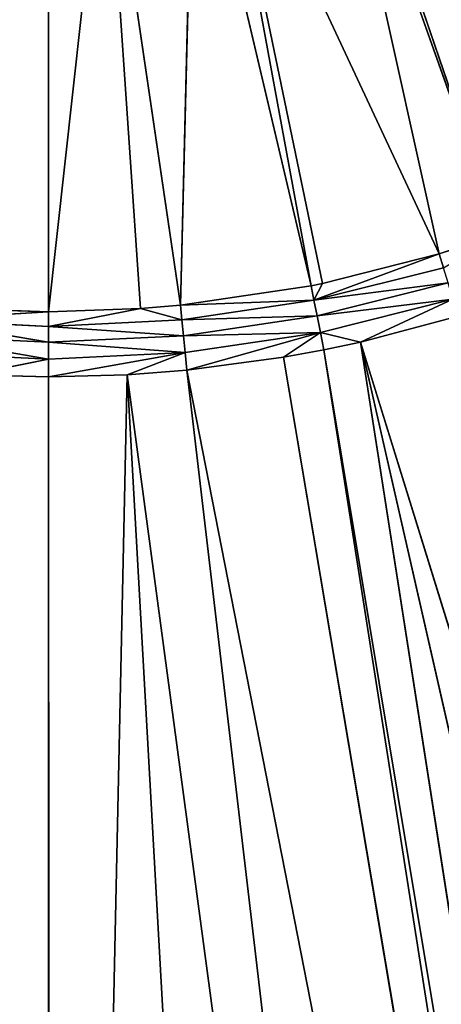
# Model space of a CAD drawing. Extents: x 0 to 500, y 0 to 420.
# Tile 130 of 256: x 249 to 260, y 146 to 172. Entities that reach past the tile are written whole.
import ezdxf

# ---------------------------------------------------------------- set-up
doc = ezdxf.new("R2010")
doc.units = 0
doc.header["$LTSCALE"] = 25.4
doc.layers.get('0').update_dxf_attribs({"linetype": 'CONTINUOUS'})

# ---------------------------------------------------------------- blocks, each defined once
blk = doc.blocks.new('5902539864175_-_S_STL')
at = {"color": 0}
for p, q in [((258.241, 23.068, 256.35), (288.248, 30.151, 353.174)), ((258.241, 23.068, 256.35), (288.248, 30.151, 353.174)), ((272.473, 29.898, 353.065), (253.653, 23.068, 257.093)), ((272.473, 29.898, 353.065), (253.653, 23.068, 257.093)), ((272.473, 29.898, 353.065), (256.203, 23.068, 256.753)), ((272.473, 29.898, 353.065), (256.203, 23.068, 256.753)), ((257.271, 23.068, 256.556), (273.329, 29.909, 353.069)), ((257.271, 23.068, 256.556), (273.329, 29.909, 353.069)), ((257.271, 23.068, 256.556), (272.473, 29.898, 353.065)), ((257.271, 23.068, 256.556), (272.473, 29.898, 353.065)), ((258.241, 23.068, 256.35), (280.283, 30.008, 353.112)), ((258.241, 23.068, 256.35), (280.283, 30.008, 353.112)), ((258.241, 23.068, 256.35), (273.329, 29.909, 353.069)), ((258.241, 23.068, 256.35), (273.329, 29.909, 353.069)), ((250, 23.068, 257.272), (250.015, 29.762, 353.006)), ((250, 23.068, 257.272), (250.015, 29.762, 353.006)), ((250.015, 29.762, 353.006), (252.076, 23.068, 257.215)), ((250.015, 29.762, 353.006), (252.076, 23.068, 257.215)), ((252.076, 23.068, 257.215), (264.947, 29.823, 353.032)), ((252.076, 23.068, 257.215), (264.947, 29.823, 353.032)), ((257.448, 29.777, 353.013), (252.076, 23.068, 257.215)), ((257.448, 29.777, 353.013), (252.076, 23.068, 257.215)), ((264.947, 29.823, 353.032), (253.653, 23.068, 257.093)), ((264.947, 29.823, 353.032), (253.653, 23.068, 257.093)), ((250, 22.998, 256.807), (246.392, 22.998, 256.63)), ((250, 22.998, 256.807), (246.392, 22.998, 256.63)), ((250, 22.998, 256.807), (246.436, 22.857, 256.183)), ((250, 22.998, 256.807), (246.436, 22.857, 256.183)), ((250, 23.068, 257.272), (247.924, 23.068, 257.215)), ((247.924, 23.068, 257.215), (250, 22.998, 256.807)), ((247.924, 23.068, 257.215), (250, 22.998, 256.807)), ((250, 23.068, 257.272), (247.924, 23.068, 257.215)), ((252.076, 23.068, 257.215), (250, 23.068, 257.272)), ((253.608, 22.998, 256.63), (250, 23.068, 257.272)), ((250, 22.998, 256.807), (250, 23.068, 257.272)), ((253.608, 22.998, 256.63), (250, 23.068, 257.272)), ((250, 22.998, 256.807), (250, 23.068, 257.272)), ((252.076, 23.068, 257.215), (250, 23.068, 257.272)), ((250, 22.857, 256.358), (253.608, 22.998, 256.63)), ((250, 22.998, 256.807), (253.608, 22.998, 256.63)), ((250, 22.998, 256.807), (250, 22.857, 256.358)), ((250, 22.857, 256.358), (253.608, 22.998, 256.63)), ((250, 22.998, 256.807), (250, 22.857, 256.358)), ((250, 22.998, 256.807), (253.608, 22.998, 256.63)), ((253.653, 23.068, 257.093), (252.076, 23.068, 257.215)), ((252.076, 23.068, 257.215), (253.608, 22.998, 256.63)), ((253.653, 23.068, 257.093), (252.076, 23.068, 257.215)), ((252.076, 23.068, 257.215), (253.608, 22.998, 256.63)), ((253.608, 22.998, 256.63), (253.564, 22.857, 256.183)), ((257.181, 22.998, 256.1), (253.564, 22.857, 256.183)), ((253.608, 22.998, 256.63), (253.564, 22.857, 256.183)), ((257.181, 22.998, 256.1), (253.564, 22.857, 256.183)), ((253.653, 23.068, 257.093), (253.608, 22.998, 256.63)), ((253.653, 23.068, 257.093), (253.608, 22.998, 256.63)), ((257.181, 22.998, 256.1), (253.608, 22.998, 256.63)), ((257.181, 22.998, 256.1), (253.608, 22.998, 256.63)), ((257.181, 22.998, 256.1), (253.653, 23.068, 257.093)), ((256.203, 23.068, 256.753), (253.653, 23.068, 257.093)), ((257.181, 22.998, 256.1), (253.653, 23.068, 257.093)), ((256.203, 23.068, 256.753), (253.653, 23.068, 257.093)), ((257.271, 23.068, 256.556), (256.203, 23.068, 256.753)), ((257.181, 22.998, 256.1), (256.203, 23.068, 256.753)), ((257.181, 22.998, 256.1), (256.203, 23.068, 256.753)), ((257.271, 23.068, 256.556), (256.203, 23.068, 256.753)), ((260.684, 22.998, 255.222), (257.093, 22.857, 255.659)), ((257.093, 22.857, 255.659), (257.181, 22.998, 256.1)), ((260.684, 22.998, 255.222), (257.093, 22.857, 255.659)), ((257.093, 22.857, 255.659), (257.181, 22.998, 256.1)), ((257.271, 23.068, 256.556), (257.181, 22.998, 256.1)), ((258.241, 23.068, 256.35), (257.181, 22.998, 256.1)), ((257.271, 23.068, 256.556), (257.181, 22.998, 256.1)), ((258.241, 23.068, 256.35), (257.181, 22.998, 256.1)), ((260.684, 22.998, 255.222), (257.181, 22.998, 256.1)), ((260.684, 22.998, 255.222), (257.181, 22.998, 256.1)), ((258.241, 23.068, 256.35), (257.271, 23.068, 256.556)), ((258.241, 23.068, 256.35), (257.271, 23.068, 256.556)), ((260.82, 23.068, 255.667), (258.241, 23.068, 256.35)), ((260.82, 23.068, 255.667), (258.241, 23.068, 256.35)), ((260.684, 22.998, 255.222), (258.241, 23.068, 256.35)), ((260.684, 22.998, 255.222), (258.241, 23.068, 256.35)), ((250, 22.857, 256.358), (246.436, 22.857, 256.183)), ((250, 22.857, 256.358), (246.436, 22.857, 256.183)), ((250, 22.857, 256.358), (246.478, 22.647, 255.763)), ((250, 22.857, 256.358), (246.478, 22.647, 255.763)), ((250, 22.373, 255.553), (246.478, 22.647, 255.763)), ((250, 22.647, 255.937), (246.478, 22.647, 255.763)), ((250, 22.373, 255.553), (246.478, 22.647, 255.763)), ((250, 22.647, 255.937), (246.478, 22.647, 255.763)), ((250, 22.647, 255.937), (253.564, 22.857, 256.183)), ((250, 22.857, 256.358), (253.564, 22.857, 256.183)), ((250, 22.857, 256.358), (250, 22.647, 255.937)), ((250, 22.647, 255.937), (253.564, 22.857, 256.183)), ((250, 22.857, 256.358), (250, 22.647, 255.937)), ((250, 22.857, 256.358), (253.564, 22.857, 256.183)), ((250, 22.373, 255.553), (250, 22.647, 255.937)), ((250, 22.647, 255.937), (252.426, 22.373, 255.47)), ((250, 22.373, 255.553), (250, 22.647, 255.937)), ((250, 22.647, 255.937), (252.426, 22.373, 255.47)), ((250, 22.647, 255.937), (253.522, 22.647, 255.763)), ((250, 22.647, 255.937), (253.522, 22.647, 255.763)), ((252.426, 22.373, 255.47), (253.522, 22.647, 255.763)), ((252.426, 22.373, 255.47), (253.522, 22.647, 255.763)), ((253.522, 22.647, 255.763), (253.485, 22.373, 255.382)), ((257.011, 22.647, 255.246), (253.485, 22.373, 255.382)), ((253.522, 22.647, 255.763), (253.485, 22.373, 255.382)), ((257.011, 22.647, 255.246), (253.485, 22.373, 255.382)), ((253.564, 22.857, 256.183), (253.522, 22.647, 255.763)), ((257.093, 22.857, 255.659), (253.522, 22.647, 255.763)), ((253.564, 22.857, 256.183), (253.522, 22.647, 255.763)), ((257.093, 22.857, 255.659), (253.522, 22.647, 255.763)), ((257.011, 22.647, 255.246), (253.522, 22.647, 255.763)), ((257.011, 22.647, 255.246), (253.522, 22.647, 255.763)), ((257.093, 22.857, 255.659), (253.564, 22.857, 256.183)), ((257.093, 22.857, 255.659), (253.564, 22.857, 256.183)), ((257.011, 22.647, 255.246), (256.936, 22.373, 254.87)), ((257.011, 22.647, 255.246), (256.936, 22.373, 254.87)), ((260.554, 22.857, 254.792), (257.011, 22.647, 255.246)), ((257.011, 22.647, 255.246), (257.093, 22.857, 255.659)), ((260.554, 22.857, 254.792), (257.011, 22.647, 255.246)), ((257.011, 22.647, 255.246), (257.093, 22.857, 255.659)), ((260.321, 22.373, 254.022), (257.011, 22.647, 255.246)), ((260.432, 22.647, 254.389), (257.011, 22.647, 255.246)), ((260.321, 22.373, 254.022), (257.011, 22.647, 255.246)), ((257.234, 22.373, 254.81), (257.011, 22.647, 255.246)), ((257.234, 22.373, 254.81), (257.011, 22.647, 255.246)), ((260.432, 22.647, 254.389), (257.011, 22.647, 255.246)), ((260.554, 22.857, 254.792), (257.093, 22.857, 255.659)), ((260.554, 22.857, 254.792), (257.093, 22.857, 255.659)), ((260.321, 22.373, 254.022), (260.432, 22.647, 254.389)), ((260.321, 22.373, 254.022), (260.432, 22.647, 254.389)), ((247.574, 22.373, 255.47), (250, 22.373, 255.553)), ((247.574, 22.373, 255.47), (250, 22.373, 255.553)), ((251.501, 11.001, 241.949), (250, 22.373, 255.553)), ((250, 22.373, 255.553), (252.426, 22.373, 255.47)), ((250, 11.001, 242), (250, 22.373, 255.553)), ((250, 22.373, 255.553), (252.426, 22.373, 255.47)), ((251.501, 11.001, 241.949), (250, 22.373, 255.553)), ((250, 11.001, 242), (250, 22.373, 255.553)), ((251.501, 11.001, 241.949), (253.485, 22.373, 255.382)), ((251.501, 11.001, 241.949), (253.485, 22.373, 255.382)), ((251.501, 11.001, 241.949), (252.426, 22.373, 255.47)), ((251.501, 11.001, 241.949), (252.426, 22.373, 255.47)), ((252.426, 22.373, 255.47), (253.485, 22.373, 255.382)), ((252.426, 22.373, 255.47), (253.485, 22.373, 255.382)), ((253.82, 11.001, 241.666), (253.485, 22.373, 255.382)), ((253.485, 22.373, 255.382), (256.936, 22.373, 254.87)), ((253.82, 11.001, 241.666), (253.485, 22.373, 255.382)), ((253.485, 22.373, 255.382), (256.936, 22.373, 254.87)), ((253.82, 11.001, 241.666), (256.936, 22.373, 254.87)), ((253.82, 11.001, 241.666), (256.936, 22.373, 254.87)), ((254.476, 11.001, 241.54), (260.321, 22.373, 254.022)), ((254.476, 11.001, 241.54), (260.321, 22.373, 254.022)), ((254.476, 11.001, 241.54), (257.234, 22.373, 254.81)), ((254.476, 11.001, 241.54), (257.234, 22.373, 254.81)), ((254.476, 11.001, 241.54), (256.936, 22.373, 254.87)), ((254.476, 11.001, 241.54), (256.936, 22.373, 254.87)), ((256.936, 22.373, 254.87), (257.234, 22.373, 254.81)), ((256.936, 22.373, 254.87), (257.234, 22.373, 254.81)), ((257.234, 22.373, 254.81), (260.321, 22.373, 254.022)), ((257.234, 22.373, 254.81), (260.321, 22.373, 254.022)), ((257.367, 11.001, 240.73), (261.906, 22.373, 253.5)), ((257.367, 11.001, 240.73), (261.906, 22.373, 253.5)), ((257.367, 11.001, 240.73), (260.321, 22.373, 254.022)), ((257.367, 11.001, 240.73), (260.321, 22.373, 254.022)), ((257.524, 11.001, 240.673), (261.906, 22.373, 253.5)), ((257.524, 11.001, 240.673), (261.906, 22.373, 253.5)), ((260.321, 22.373, 254.022), (261.906, 22.373, 253.5)), ((260.321, 22.373, 254.022), (261.906, 22.373, 253.5))]:
    blk.add_line(p, q, dxfattribs=at)
mesh = blk.add_polyface(dxfattribs=at)
corners = [(288.248, 30.151, 353.174), (260.82, 23.068, 255.667), (258.241, 23.068, 256.35)]
mesh.append_faces([[corners[k] for k in face] for face in [(0, 1, 2)]], dxfattribs={"color": 0})
mesh = blk.add_polyface(dxfattribs=at)
corners = [(288.248, 30.151, 353.174), (258.241, 23.068, 256.35), (280.283, 30.008, 353.112)]
mesh.append_faces([[corners[k] for k in face] for face in [(0, 1, 2)]], dxfattribs={"color": 0})
mesh = blk.add_polyface(dxfattribs=at)
corners = [(272.473, 29.898, 353.065), (253.653, 23.068, 257.093), (264.947, 29.823, 353.032)]
mesh.append_faces([[corners[k] for k in face] for face in [(0, 1, 2)]], dxfattribs={"color": 0})
mesh = blk.add_polyface(dxfattribs=at)
corners = [(272.473, 29.898, 353.065), (256.203, 23.068, 256.753), (253.653, 23.068, 257.093)]
mesh.append_faces([[corners[k] for k in face] for face in [(0, 1, 2)]], dxfattribs={"color": 0})
mesh = blk.add_polyface(dxfattribs=at)
corners = [(272.473, 29.898, 353.065), (257.271, 23.068, 256.556), (256.203, 23.068, 256.753)]
mesh.append_faces([[corners[k] for k in face] for face in [(0, 1, 2)]], dxfattribs={"color": 0})
mesh = blk.add_polyface(dxfattribs=at)
corners = [(273.329, 29.909, 353.069), (257.271, 23.068, 256.556), (272.473, 29.898, 353.065)]
mesh.append_faces([[corners[k] for k in face] for face in [(0, 1, 2)]], dxfattribs={"color": 0})
mesh = blk.add_polyface(dxfattribs=at)
corners = [(273.329, 29.909, 353.069), (258.241, 23.068, 256.35), (257.271, 23.068, 256.556)]
mesh.append_faces([[corners[k] for k in face] for face in [(0, 1, 2)]], dxfattribs={"color": 0})
mesh = blk.add_polyface(dxfattribs=at)
corners = [(280.283, 30.008, 353.112), (258.241, 23.068, 256.35), (273.329, 29.909, 353.069)]
mesh.append_faces([[corners[k] for k in face] for face in [(0, 1, 2)]], dxfattribs={"color": 0})
mesh = blk.add_polyface(dxfattribs=at)
corners = [(242.551, 29.777, 353.013), (250.015, 29.762, 353.006), (247.924, 23.068, 257.215)]
mesh.append_faces([[corners[k] for k in face] for face in [(0, 1, 2)]], dxfattribs={"color": 0})
mesh = blk.add_polyface(dxfattribs=at)
corners = [(250.015, 29.762, 353.006), (250, 23.068, 257.272), (247.924, 23.068, 257.215)]
mesh.append_faces([[corners[k] for k in face] for face in [(0, 1, 2)]], dxfattribs={"color": 0})
mesh = blk.add_polyface(dxfattribs=at)
corners = [(250.015, 29.762, 353.006), (252.076, 23.068, 257.215), (250, 23.068, 257.272)]
mesh.append_faces([[corners[k] for k in face] for face in [(0, 1, 2)]], dxfattribs={"color": 0})
mesh = blk.add_polyface(dxfattribs=at)
corners = [(257.448, 29.777, 353.013), (252.076, 23.068, 257.215), (250.015, 29.762, 353.006)]
mesh.append_faces([[corners[k] for k in face] for face in [(0, 1, 2)]], dxfattribs={"color": 0})
mesh = blk.add_polyface(dxfattribs=at)
corners = [(264.947, 29.823, 353.032), (253.653, 23.068, 257.093), (252.076, 23.068, 257.215)]
mesh.append_faces([[corners[k] for k in face] for face in [(0, 1, 2)]], dxfattribs={"color": 0})
mesh = blk.add_polyface(dxfattribs=at)
corners = [(264.947, 29.823, 353.032), (252.076, 23.068, 257.215), (257.448, 29.777, 353.013)]
mesh.append_faces([[corners[k] for k in face] for face in [(0, 1, 2)]], dxfattribs={"color": 0})
mesh = blk.add_polyface(dxfattribs=at)
corners = [(247.924, 23.068, 257.215), (250, 22.998, 256.807), (246.392, 22.998, 256.63)]
mesh.append_faces([[corners[k] for k in face] for face in [(0, 1, 2)]], dxfattribs={"color": 0})
mesh = blk.add_polyface(dxfattribs=at)
corners = [(250, 22.998, 256.807), (246.436, 22.857, 256.183), (246.392, 22.998, 256.63)]
mesh.append_faces([[corners[k] for k in face] for face in [(0, 1, 2)]], dxfattribs={"color": 0})
mesh = blk.add_polyface(dxfattribs=at)
corners = [(250, 22.998, 256.807), (250, 22.857, 256.358), (246.436, 22.857, 256.183)]
mesh.append_faces([[corners[k] for k in face] for face in [(0, 1, 2)]], dxfattribs={"color": 0})
mesh = blk.add_polyface(dxfattribs=at)
corners = [(250, 23.068, 257.272), (250, 22.998, 256.807), (247.924, 23.068, 257.215)]
mesh.append_faces([[corners[k] for k in face] for face in [(0, 1, 2)]], dxfattribs={"color": 0})
mesh = blk.add_polyface(dxfattribs=at)
corners = [(250, 23.068, 257.272), (252.076, 23.068, 257.215), (253.608, 22.998, 256.63)]
mesh.append_faces([[corners[k] for k in face] for face in [(0, 1, 2)]], dxfattribs={"color": 0})
mesh = blk.add_polyface(dxfattribs=at)
corners = [(250, 23.068, 257.272), (253.608, 22.998, 256.63), (250, 22.998, 256.807)]
mesh.append_faces([[corners[k] for k in face] for face in [(0, 1, 2)]], dxfattribs={"color": 0})
mesh = blk.add_polyface(dxfattribs=at)
corners = [(253.608, 22.998, 256.63), (253.564, 22.857, 256.183), (250, 22.857, 256.358)]
mesh.append_faces([[corners[k] for k in face] for face in [(0, 1, 2)]], dxfattribs={"color": 0})
mesh = blk.add_polyface(dxfattribs=at)
corners = [(250, 22.998, 256.807), (253.608, 22.998, 256.63), (250, 22.857, 256.358)]
mesh.append_faces([[corners[k] for k in face] for face in [(0, 1, 2)]], dxfattribs={"color": 0})
mesh = blk.add_polyface(dxfattribs=at)
corners = [(252.076, 23.068, 257.215), (253.653, 23.068, 257.093), (253.608, 22.998, 256.63)]
mesh.append_faces([[corners[k] for k in face] for face in [(0, 1, 2)]], dxfattribs={"color": 0})
mesh = blk.add_polyface(dxfattribs=at)
corners = [(253.608, 22.998, 256.63), (257.181, 22.998, 256.1), (253.564, 22.857, 256.183)]
mesh.append_faces([[corners[k] for k in face] for face in [(0, 1, 2)]], dxfattribs={"color": 0})
mesh = blk.add_polyface(dxfattribs=at)
corners = [(253.564, 22.857, 256.183), (257.181, 22.998, 256.1), (257.093, 22.857, 255.659)]
mesh.append_faces([[corners[k] for k in face] for face in [(0, 1, 2)]], dxfattribs={"color": 0})
mesh = blk.add_polyface(dxfattribs=at)
corners = [(253.653, 23.068, 257.093), (257.181, 22.998, 256.1), (253.608, 22.998, 256.63)]
mesh.append_faces([[corners[k] for k in face] for face in [(0, 1, 2)]], dxfattribs={"color": 0})
mesh = blk.add_polyface(dxfattribs=at)
corners = [(253.653, 23.068, 257.093), (256.203, 23.068, 256.753), (257.181, 22.998, 256.1)]
mesh.append_faces([[corners[k] for k in face] for face in [(0, 1, 2)]], dxfattribs={"color": 0})
mesh = blk.add_polyface(dxfattribs=at)
corners = [(256.203, 23.068, 256.753), (257.271, 23.068, 256.556), (257.181, 22.998, 256.1)]
mesh.append_faces([[corners[k] for k in face] for face in [(0, 1, 2)]], dxfattribs={"color": 0})
mesh = blk.add_polyface(dxfattribs=at)
corners = [(257.181, 22.998, 256.1), (260.684, 22.998, 255.222), (257.093, 22.857, 255.659)]
mesh.append_faces([[corners[k] for k in face] for face in [(0, 1, 2)]], dxfattribs={"color": 0})
mesh = blk.add_polyface(dxfattribs=at)
corners = [(257.093, 22.857, 255.659), (260.684, 22.998, 255.222), (260.554, 22.857, 254.792)]
mesh.append_faces([[corners[k] for k in face] for face in [(0, 1, 2)]], dxfattribs={"color": 0})
mesh = blk.add_polyface(dxfattribs=at)
corners = [(257.271, 23.068, 256.556), (258.241, 23.068, 256.35), (257.181, 22.998, 256.1)]
mesh.append_faces([[corners[k] for k in face] for face in [(0, 1, 2)]], dxfattribs={"color": 0})
mesh = blk.add_polyface(dxfattribs=at)
corners = [(258.241, 23.068, 256.35), (260.684, 22.998, 255.222), (257.181, 22.998, 256.1)]
mesh.append_faces([[corners[k] for k in face] for face in [(0, 1, 2)]], dxfattribs={"color": 0})
mesh = blk.add_polyface(dxfattribs=at)
corners = [(258.241, 23.068, 256.35), (260.82, 23.068, 255.667), (260.684, 22.998, 255.222)]
mesh.append_faces([[corners[k] for k in face] for face in [(0, 1, 2)]], dxfattribs={"color": 0})
mesh = blk.add_polyface(dxfattribs=at)
corners = [(250, 22.857, 256.358), (246.478, 22.647, 255.763), (246.436, 22.857, 256.183)]
mesh.append_faces([[corners[k] for k in face] for face in [(0, 1, 2)]], dxfattribs={"color": 0})
mesh = blk.add_polyface(dxfattribs=at)
corners = [(250, 22.857, 256.358), (250, 22.647, 255.937), (246.478, 22.647, 255.763)]
mesh.append_faces([[corners[k] for k in face] for face in [(0, 1, 2)]], dxfattribs={"color": 0})
mesh = blk.add_polyface(dxfattribs=at)
corners = [(250, 22.647, 255.937), (250, 22.373, 255.553), (246.478, 22.647, 255.763)]
mesh.append_faces([[corners[k] for k in face] for face in [(0, 1, 2)]], dxfattribs={"color": 0})
mesh = blk.add_polyface(dxfattribs=at)
corners = [(246.478, 22.647, 255.763), (250, 22.373, 255.553), (247.574, 22.373, 255.47)]
mesh.append_faces([[corners[k] for k in face] for face in [(0, 1, 2)]], dxfattribs={"color": 0})
mesh = blk.add_polyface(dxfattribs=at)
corners = [(253.564, 22.857, 256.183), (253.522, 22.647, 255.763), (250, 22.647, 255.937)]
mesh.append_faces([[corners[k] for k in face] for face in [(0, 1, 2)]], dxfattribs={"color": 0})
mesh = blk.add_polyface(dxfattribs=at)
corners = [(250, 22.857, 256.358), (253.564, 22.857, 256.183), (250, 22.647, 255.937)]
mesh.append_faces([[corners[k] for k in face] for face in [(0, 1, 2)]], dxfattribs={"color": 0})
mesh = blk.add_polyface(dxfattribs=at)
corners = [(250, 22.647, 255.937), (252.426, 22.373, 255.47), (250, 22.373, 255.553)]
mesh.append_faces([[corners[k] for k in face] for face in [(0, 1, 2)]], dxfattribs={"color": 0})
mesh = blk.add_polyface(dxfattribs=at)
corners = [(250, 22.647, 255.937), (253.522, 22.647, 255.763), (252.426, 22.373, 255.47)]
mesh.append_faces([[corners[k] for k in face] for face in [(0, 1, 2)]], dxfattribs={"color": 0})
mesh = blk.add_polyface(dxfattribs=at)
corners = [(253.522, 22.647, 255.763), (253.485, 22.373, 255.382), (252.426, 22.373, 255.47)]
mesh.append_faces([[corners[k] for k in face] for face in [(0, 1, 2)]], dxfattribs={"color": 0})
mesh = blk.add_polyface(dxfattribs=at)
corners = [(253.522, 22.647, 255.763), (257.011, 22.647, 255.246), (253.485, 22.373, 255.382)]
mesh.append_faces([[corners[k] for k in face] for face in [(0, 1, 2)]], dxfattribs={"color": 0})
mesh = blk.add_polyface(dxfattribs=at)
corners = [(253.485, 22.373, 255.382), (257.011, 22.647, 255.246), (256.936, 22.373, 254.87)]
mesh.append_faces([[corners[k] for k in face] for face in [(0, 1, 2)]], dxfattribs={"color": 0})
mesh = blk.add_polyface(dxfattribs=at)
corners = [(253.564, 22.857, 256.183), (257.093, 22.857, 255.659), (253.522, 22.647, 255.763)]
mesh.append_faces([[corners[k] for k in face] for face in [(0, 1, 2)]], dxfattribs={"color": 0})
mesh = blk.add_polyface(dxfattribs=at)
corners = [(253.522, 22.647, 255.763), (257.093, 22.857, 255.659), (257.011, 22.647, 255.246)]
mesh.append_faces([[corners[k] for k in face] for face in [(0, 1, 2)]], dxfattribs={"color": 0})
mesh = blk.add_polyface(dxfattribs=at)
corners = [(257.011, 22.647, 255.246), (257.234, 22.373, 254.81), (256.936, 22.373, 254.87)]
mesh.append_faces([[corners[k] for k in face] for face in [(0, 1, 2)]], dxfattribs={"color": 0})
mesh = blk.add_polyface(dxfattribs=at)
corners = [(257.093, 22.857, 255.659), (260.554, 22.857, 254.792), (257.011, 22.647, 255.246)]
mesh.append_faces([[corners[k] for k in face] for face in [(0, 1, 2)]], dxfattribs={"color": 0})
mesh = blk.add_polyface(dxfattribs=at)
corners = [(257.011, 22.647, 255.246), (260.554, 22.857, 254.792), (260.432, 22.647, 254.389)]
mesh.append_faces([[corners[k] for k in face] for face in [(0, 1, 2)]], dxfattribs={"color": 0})
mesh = blk.add_polyface(dxfattribs=at)
corners = [(257.011, 22.647, 255.246), (260.432, 22.647, 254.389), (260.321, 22.373, 254.022)]
mesh.append_faces([[corners[k] for k in face] for face in [(0, 1, 2)]], dxfattribs={"color": 0})
mesh = blk.add_polyface(dxfattribs=at)
corners = [(257.011, 22.647, 255.246), (260.321, 22.373, 254.022), (257.234, 22.373, 254.81)]
mesh.append_faces([[corners[k] for k in face] for face in [(0, 1, 2)]], dxfattribs={"color": 0})
mesh = blk.add_polyface(dxfattribs=at)
corners = [(260.432, 22.647, 254.389), (261.906, 22.373, 253.5), (260.321, 22.373, 254.022)]
mesh.append_faces([[corners[k] for k in face] for face in [(0, 1, 2)]], dxfattribs={"color": 0})
mesh = blk.add_polyface(dxfattribs=at)
corners = [(250, 22.373, 255.553), (250, 11.001, 242), (247.574, 22.373, 255.47)]
mesh.append_faces([[corners[k] for k in face] for face in [(0, 1, 2)]], dxfattribs={"color": 0})
mesh = blk.add_polyface(dxfattribs=at)
corners = [(247.574, 22.373, 255.47), (250, 11.001, 242), (248.499, 11.001, 241.949)]
mesh.append_faces([[corners[k] for k in face] for face in [(0, 1, 2)]], dxfattribs={"color": 0})
mesh = blk.add_polyface(dxfattribs=at)
corners = [(250, 22.373, 255.553), (252.426, 22.373, 255.47), (251.501, 11.001, 241.949)]
mesh.append_faces([[corners[k] for k in face] for face in [(0, 1, 2)]], dxfattribs={"color": 0})
mesh = blk.add_polyface(dxfattribs=at)
corners = [(250, 22.373, 255.553), (251.501, 11.001, 241.949), (250, 11.001, 242)]
mesh.append_faces([[corners[k] for k in face] for face in [(0, 1, 2)]], dxfattribs={"color": 0})
mesh = blk.add_polyface(dxfattribs=at)
corners = [(253.485, 22.373, 255.382), (253.82, 11.001, 241.666), (251.501, 11.001, 241.949)]
mesh.append_faces([[corners[k] for k in face] for face in [(0, 1, 2)]], dxfattribs={"color": 0})
mesh = blk.add_polyface(dxfattribs=at)
corners = [(252.426, 22.373, 255.47), (253.485, 22.373, 255.382), (251.501, 11.001, 241.949)]
mesh.append_faces([[corners[k] for k in face] for face in [(0, 1, 2)]], dxfattribs={"color": 0})
mesh = blk.add_polyface(dxfattribs=at)
corners = [(253.485, 22.373, 255.382), (256.936, 22.373, 254.87), (253.82, 11.001, 241.666)]
mesh.append_faces([[corners[k] for k in face] for face in [(0, 1, 2)]], dxfattribs={"color": 0})
mesh = blk.add_polyface(dxfattribs=at)
corners = [(256.936, 22.373, 254.87), (254.476, 11.001, 241.54), (253.82, 11.001, 241.666)]
mesh.append_faces([[corners[k] for k in face] for face in [(0, 1, 2)]], dxfattribs={"color": 0})
mesh = blk.add_polyface(dxfattribs=at)
corners = [(260.321, 22.373, 254.022), (257.367, 11.001, 240.73), (254.476, 11.001, 241.54)]
mesh.append_faces([[corners[k] for k in face] for face in [(0, 1, 2)]], dxfattribs={"color": 0})
mesh = blk.add_polyface(dxfattribs=at)
corners = [(257.234, 22.373, 254.81), (260.321, 22.373, 254.022), (254.476, 11.001, 241.54)]
mesh.append_faces([[corners[k] for k in face] for face in [(0, 1, 2)]], dxfattribs={"color": 0})
mesh = blk.add_polyface(dxfattribs=at)
corners = [(256.936, 22.373, 254.87), (257.234, 22.373, 254.81), (254.476, 11.001, 241.54)]
mesh.append_faces([[corners[k] for k in face] for face in [(0, 1, 2)]], dxfattribs={"color": 0})
mesh = blk.add_polyface(dxfattribs=at)
corners = [(261.906, 22.373, 253.5), (257.524, 11.001, 240.673), (257.367, 11.001, 240.73)]
mesh.append_faces([[corners[k] for k in face] for face in [(0, 1, 2)]], dxfattribs={"color": 0})
mesh = blk.add_polyface(dxfattribs=at)
corners = [(260.321, 22.373, 254.022), (261.906, 22.373, 253.5), (257.367, 11.001, 240.73)]
mesh.append_faces([[corners[k] for k in face] for face in [(0, 1, 2)]], dxfattribs={"color": 0})
mesh = blk.add_polyface(dxfattribs=at)
corners = [(263.606, 22.373, 252.847), (260.121, 11.001, 239.533), (257.524, 11.001, 240.673)]
mesh.append_faces([[corners[k] for k in face] for face in [(0, 1, 2)]], dxfattribs={"color": 0})
mesh = blk.add_polyface(dxfattribs=at)
corners = [(261.906, 22.373, 253.5), (263.606, 22.373, 252.847), (257.524, 11.001, 240.673)]
mesh.append_faces([[corners[k] for k in face] for face in [(0, 1, 2)]], dxfattribs={"color": 0})
mesh = blk.add_polyface(dxfattribs=at)
corners = [(266.357, 22.373, 251.567), (261, 11.001, 239.053), (260.121, 11.001, 239.533)]
mesh.append_faces([[corners[k] for k in face] for face in [(0, 1, 2)]], dxfattribs={"color": 0})
mesh = blk.add_polyface(dxfattribs=at)
corners = [(263.606, 22.373, 252.847), (266.357, 22.373, 251.567), (260.121, 11.001, 239.533)]
mesh.append_faces([[corners[k] for k in face] for face in [(0, 1, 2)]], dxfattribs={"color": 0})

msp = doc.modelspace()

# ---------------------------------------------------------------- block references
at = {"color": 254, "extrusion": (0, -1, -5.55112e-17)}
msp.add_blockref('5902539864175_-_S_STL', (0, 0, -420), dxfattribs=at)

doc.saveas('drawing.dxf')
